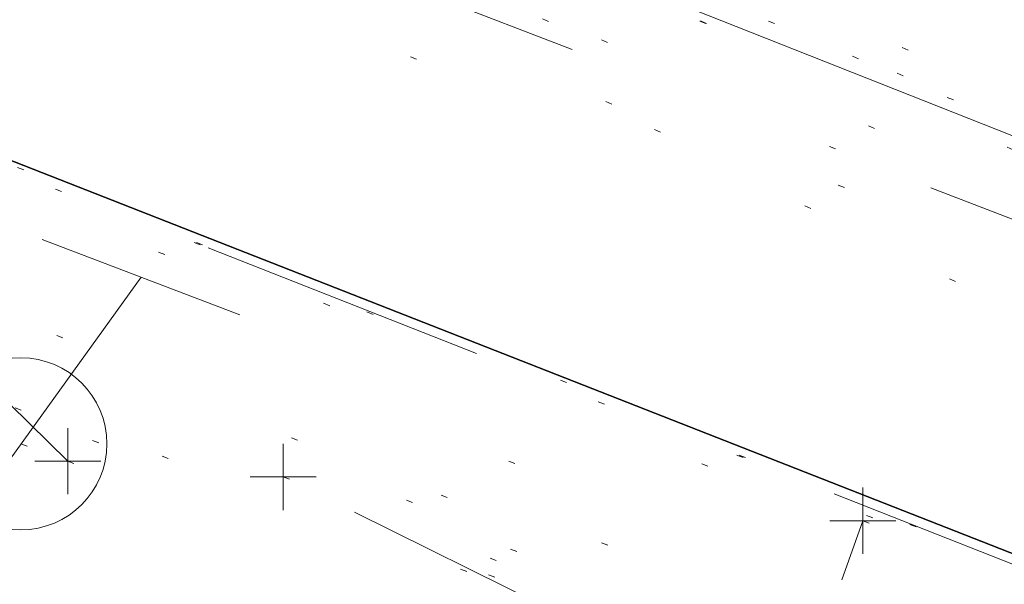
# Model space of a CAD drawing. Extents: x 413123 to 1465301, y 377724 to 504150.
# Tile 106 of 256: x 1463421 to 1463436, y 433136 to 433145. Entities that reach past the tile are written whole.
import ezdxf

# ---------------------------------------------------------------- set-up
doc = ezdxf.new("R2010")
doc.units = 0
doc.header["$MEASUREMENT"] = 0
for name, pattern in [('DGN Style 1', [8.732639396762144, 0.01453018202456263, -8.71810921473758]), ('DGN Style 3', [20.34225483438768, 14.53018202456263, -5.812072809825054]), ('DGN Style 5', [10.171127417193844, 4.35905460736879, -5.812072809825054]), ('ohcombex', [0]), ('teleex', [0])]:
    doc.linetypes.add(name, pattern=pattern)
for name, color, linetype, lineweight in [('PV_X_Curb', 120, 'DGN Style 1', 0), ('PV_X_EOP', 7, 'DGN Style 3', 0), ('PV_X_Walk', 120, 'DGN Style 5', 0), ('RD_X_Concrete_Pad', 9, 'DGN Style 5', 0), ('UT_X_Overhead_Combined', 30, 'ohcombex', 0), ('UT_X_Telecom', 30, 'teleex', 0), ('UT_X_Telecom_Cells', 30, 'Continuous', 0)]:
    doc.layers.add(name, color=color, linetype=linetype, lineweight=lineweight)
for name, color, linetype, lineweight, transparency in [('SV_Observation (Construction)', 97, 'DGN Style 1', 0, 0.9), ('SV_Setup (Construction)', 4, 'Continuous', 30, 0.9), ('SV_X_Shot_Marker (Construction)', 40, 'Continuous', 0, 0.5)]:
    doc.layers.add(name, color=color, linetype=linetype, lineweight=lineweight, transparency=transparency)

# ---------------------------------------------------------------- blocks, each defined once
blk = doc.blocks.new('SVPT_2442')
at = {"layer": 'SV_X_Shot_Marker (Construction)', "transparency": 33554495}
for p, q in [((0, 0.02500000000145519), (0, -0.02500000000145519)), ((-0.02500000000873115, 0), (0.02499999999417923, 0))]:
    blk.add_line(p, q, dxfattribs=at)
blk.add_point((0, 0), dxfattribs=at)
blk = doc.blocks.new('SVPT_2444')
at = {"layer": 'SV_X_Shot_Marker (Construction)', "transparency": 33554495}
for p, q in [((0, 0.02500000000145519), (0, -0.02499999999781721)), ((-0.02499999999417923, 0), (0.02500000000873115, 0))]:
    blk.add_line(p, q, dxfattribs=at)
blk.add_point((0, 0), dxfattribs=at)
blk = doc.blocks.new('TELP_1')
at = {"layer": 'UT_X_Telecom_Cells', "color": 30, "linetype": 'Continuous', "lineweight": 0}
for p, q in [((0.0401666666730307, 0.1499999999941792), (-0.04016666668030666, -0.1500000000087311)), ((0.120166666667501, 0.1499999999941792), (-0.03983333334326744, 0.1499999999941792))]:
    blk.add_line(p, q, dxfattribs=at)
blk.add_circle((0, 0), 0.065, dxfattribs=at)
blk = doc.blocks.new('SVPT_2447')
at = {"layer": 'SV_X_Shot_Marker (Construction)', "transparency": 33554495}
for p, q in [((0, 0.02500000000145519), (0, -0.02500000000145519)), ((-0.02499999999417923, 0), (0.02500000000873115, 0))]:
    blk.add_line(p, q, dxfattribs=at)
blk.add_point((0, 0), dxfattribs=at)

msp = doc.modelspace()

# ---------------------------------------------------------------- linework, layer by layer
at = {"layer": 'PV_X_Curb'}
for points, knots in [([(1463694.730807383, 433042.1012902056, 573.2000085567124), (1463688.122071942, 433044.6665198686, 573.2117681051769), (1463681.5133365, 433047.2317495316, 573.2235276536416), (1463674.904601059, 433049.7969791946, 573.2352872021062), (1463669.906627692, 433051.7384291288, 573.2422034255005), (1463664.908654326, 433053.679879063, 573.249119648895), (1463659.910680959, 433055.6213289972, 573.2560358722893), (1463659.31440991, 433055.8530469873, 573.3282538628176), (1463658.718138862, 433056.0847649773, 573.400471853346), (1463658.121867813, 433056.3164829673, 573.4726898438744), (1463656.811811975, 433056.8455353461, 573.4691755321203), (1463655.501756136, 433057.3745877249, 573.4656612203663), (1463654.191700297, 433057.9036401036, 573.4621469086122), (1463647.078403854, 433060.7016199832, 573.4311409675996), (1463639.965107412, 433063.4995998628, 573.4001350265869), (1463632.851810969, 433066.2975797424, 573.3691290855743), (1463626.603526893, 433068.7760307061, 573.3262890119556), (1463620.355242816, 433071.25448167, 573.2834489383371), (1463614.10695874, 433073.7329326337, 573.2406088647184), (1463606.821724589, 433076.5483492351, 573.1778320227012), (1463599.536490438, 433079.3637658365, 573.1150551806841), (1463592.251256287, 433082.1791824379, 573.052278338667), (1463585.048675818, 433085.0513616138, 572.9767093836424), (1463577.846095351, 433087.9235407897, 572.901140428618), (1463570.643514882, 433090.7957199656, 572.8255714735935), (1463568.520856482, 433091.6009161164, 572.8136526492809), (1463566.398198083, 433092.4061122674, 572.8017338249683), (1463564.275539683, 433093.2113084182, 572.7898150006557), (1463563.658286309, 433093.4932407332, 572.723361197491), (1463563.041032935, 433093.7751730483, 572.6569073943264), (1463562.423779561, 433094.0571053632, 572.5904535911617), (1463557.897842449, 433095.8076798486, 572.5495712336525), (1463553.371905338, 433097.5582543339, 572.5086888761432), (1463548.845968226, 433099.3088288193, 572.4678065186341), (1463541.746736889, 433102.0973839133, 572.4116307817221), (1463534.647505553, 433104.8859390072, 572.3554550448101), (1463527.548274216, 433107.6744941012, 572.2992793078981), (1463527.099574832, 433107.8541490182, 572.3819727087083), (1463526.650875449, 433108.0338039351, 572.4646661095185), (1463526.202176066, 433108.2134588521, 572.5473595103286), (1463518.442801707, 433111.2934591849, 572.5872886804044), (1463510.683427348, 433114.3734595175, 572.6272178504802), (1463502.924052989, 433117.4534598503, 572.6671470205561), (1463495.101662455, 433120.5759616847, 572.6180249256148), (1463487.279271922, 433123.6984635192, 572.5689028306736), (1463479.456881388, 433126.8209653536, 572.5197807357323), (1463474.540841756, 433128.7396558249, 572.5305568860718), (1463469.624802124, 433130.6583462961, 572.5413330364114), (1463464.708762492, 433132.5770367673, 572.5521091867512), (1463464.15178183, 433132.7738995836, 572.4839343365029), (1463463.594801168, 433132.9707623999, 572.4157594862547), (1463463.037820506, 433133.1676252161, 572.3475846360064), (1463455.395093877, 433136.1460172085, 572.2965798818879), (1463447.752367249, 433139.1244092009, 572.2455751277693), (1463440.10964062, 433142.1028011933, 572.1945703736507), (1463439.463345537, 433142.3911085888, 572.2249332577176), (1463438.817050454, 433142.6794159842, 572.2552961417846), (1463438.170755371, 433142.9677233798, 572.2856590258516), (1463431.589276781, 433145.5431962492, 572.3185177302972), (1463425.007798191, 433148.1186691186, 572.351376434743), (1463418.4263196, 433150.6941419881, 572.3842351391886), (1463413.565512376, 433152.6091060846, 572.3506952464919), (1463408.704705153, 433154.5240701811, 572.3171553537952), (1463403.843897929, 433156.4390342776, 572.2836154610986), (1463402.295983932, 433157.0721267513, 572.2966227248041), (1463400.748069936, 433157.7052192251, 572.3096299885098), (1463399.20015594, 433158.3383116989, 572.3226372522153), (1463398.571326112, 433158.6030358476, 572.2531442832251), (1463397.942496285, 433158.8677599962, 572.1836513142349), (1463397.313666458, 433159.1324841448, 572.1141583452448), (1463389.499427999, 433162.1494767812, 572.1431257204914), (1463381.68518954, 433165.1664694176, 572.172093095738), (1463373.87095108, 433168.1834620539, 572.2010604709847), (1463373.202610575, 433168.4242856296, 572.2485422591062), (1463372.53427007, 433168.6651092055, 572.2960240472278), (1463371.865929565, 433168.9059327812, 572.3435058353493), (1463366.852918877, 433170.8940812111, 572.309207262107), (1463361.839908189, 433172.882229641, 572.2749086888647), (1463356.826897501, 433174.8703780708, 572.2406101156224), (1463350.263613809, 433177.4130764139, 572.2105829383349), (1463343.700330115, 433179.955774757, 572.1805557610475), (1463337.137046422, 433182.4984731, 572.1505285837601), (1463332.732110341, 433184.1753668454, 572.1399057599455), (1463328.327174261, 433185.8522605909, 572.129282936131), (1463323.922238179, 433187.5291543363, 572.1186601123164), (1463323.550514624, 433187.6736224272, 572.0672464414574), (1463323.17879107, 433187.8180905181, 572.0158327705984), (1463322.807067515, 433187.9625586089, 571.9644190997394), (1463314.242457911, 433191.4677850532, 571.9189611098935), (1463305.677848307, 433194.9730114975, 571.8735031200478), (1463297.113238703, 433198.4782379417, 571.8280451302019), (1463296.447798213, 433198.6498683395, 571.8729159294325), (1463295.782357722, 433198.8214987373, 571.917786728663), (1463295.116917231, 433198.9931291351, 571.9626575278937), (1463288.43623397, 433201.6173953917, 571.9595616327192), (1463281.755550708, 433204.2416616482, 571.9564657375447), (1463275.074867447, 433206.8659279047, 571.9533698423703), (1463270.698621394, 433208.5836220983, 571.955071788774), (1463266.322375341, 433210.3013162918, 571.9567737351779), (1463261.946129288, 433212.0190104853, 571.9584756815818), (1463261.255964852, 433212.2907585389, 571.8814296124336), (1463260.565800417, 433212.5625065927, 571.8043835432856), (1463259.875635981, 433212.8342546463, 571.7273374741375), (1463253.221984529, 433215.4661261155, 571.684237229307), (1463246.568333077, 433218.0979975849, 571.6411369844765), (1463239.914681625, 433220.7298690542, 571.5980367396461), (1463232.697418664, 433223.5591135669, 571.584901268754), (1463225.480155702, 433226.3883580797, 571.5717657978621), (1463218.262892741, 433229.2176025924, 571.5586303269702), (1463212.689928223, 433231.3845503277, 571.501804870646), (1463207.116963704, 433233.5514980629, 571.4449794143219), (1463201.543999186, 433235.7184457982, 571.3881539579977), (1463197.702392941, 433237.2969398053, 571.3824755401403), (1463193.860786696, 433238.8754338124, 571.376797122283), (1463190.01918045, 433240.4539278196, 571.3711187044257), (1463189.420555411, 433240.6641899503, 571.4587546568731), (1463188.821930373, 433240.874452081, 571.5463906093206), (1463188.223305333, 433241.0847142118, 571.6340265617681), (1463185.054584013, 433242.3131517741, 571.6250500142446), (1463181.885862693, 433243.5415893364, 571.6160734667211), (1463178.717141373, 433244.7700268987, 571.6070969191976), (1463171.181422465, 433247.7347391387, 571.5342143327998), (1463163.645703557, 433250.6994513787, 571.4613317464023), (1463156.10998465, 433253.6641636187, 571.3884491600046), (1463148.761307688, 433256.5197229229, 571.322577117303), (1463141.412630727, 433259.3752822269, 571.2567050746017), (1463134.063953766, 433262.2308415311, 571.1908330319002), (1463126.984343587, 433264.9936274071, 571.2120531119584), (1463119.904733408, 433267.756413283, 571.2332731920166), (1463112.82512323, 433270.519199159, 571.2544932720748), (1463106.948373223, 433272.8554993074, 571.272380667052), (1463101.071623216, 433275.1917994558, 571.290268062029), (1463095.19487321, 433277.5280996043, 571.3081554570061), (1463087.382378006, 433280.5556578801, 571.2445784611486), (1463079.569882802, 433283.583216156, 571.1810014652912), (1463071.757387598, 433286.6107744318, 571.1174244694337), (1463067.011834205, 433288.4980060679, 571.0790224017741), (1463062.266280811, 433290.385237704, 571.0406203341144), (1463057.520727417, 433292.27246934, 571.0022182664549), (1463052.596696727, 433294.1302708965, 570.9741905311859), (1463047.672666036, 433295.988072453, 570.946162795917), (1463042.748635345, 433297.8458740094, 570.9181350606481), (1463040.996474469, 433298.028892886, 570.6600759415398), (1463037.884741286, 433298.0614564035, 570.3732611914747), (1463033.533792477, 433297.4811137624, 570.213053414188), (1463028.578927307, 433295.8351240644, 570.8846791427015), (1463025.750437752, 433293.3300609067, 570.5443428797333), (1463024.222435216, 433291.00068514, 570.5092220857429), (1463023.412434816, 433289.7658735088, 570.490604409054), (1463022.602434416, 433288.5310618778, 570.4719867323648), (1463021.792434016, 433287.2962502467, 570.4533690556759), (1463021.001432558, 433285.3732457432, 570.5012869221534), (1463020.2104311, 433283.4502412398, 570.549204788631), (1463019.419429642, 433281.5272367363, 570.5971226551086), (1463018.531487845, 433279.3825151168, 570.6481372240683), (1463017.643546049, 433277.2377934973, 570.6991517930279), (1463016.755604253, 433275.0930718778, 570.7501663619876), (1463014.741467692, 433270.0950215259, 570.9656913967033), (1463012.727331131, 433265.096971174, 571.181216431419), (1463010.71319457, 433260.0989208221, 571.3967414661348)], [0, 0, 0, 0, 0.01923076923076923, 0.01923076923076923, 0.01923076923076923, 0.03846153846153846, 0.03846153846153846, 0.03846153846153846, 0.05769230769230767, 0.05769230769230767, 0.05769230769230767, 0.07692307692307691, 0.07692307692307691, 0.07692307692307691, 0.09615384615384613, 0.09615384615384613, 0.09615384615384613, 0.1153846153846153, 0.1153846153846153, 0.1153846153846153, 0.1346153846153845, 0.1346153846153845, 0.1346153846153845, 0.1538461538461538, 0.1538461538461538, 0.1538461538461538, 0.1730769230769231, 0.1730769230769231, 0.1730769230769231, 0.1923076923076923, 0.1923076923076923, 0.1923076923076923, 0.2115384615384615, 0.2115384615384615, 0.2115384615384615, 0.2307692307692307, 0.2307692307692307, 0.2307692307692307, 0.25, 0.25, 0.25, 0.269230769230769, 0.269230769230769, 0.269230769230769, 0.2884615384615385, 0.2884615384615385, 0.2884615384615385, 0.3076923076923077, 0.3076923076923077, 0.3076923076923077, 0.3269230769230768, 0.3269230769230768, 0.3269230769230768, 0.3461538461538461, 0.3461538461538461, 0.3461538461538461, 0.3653846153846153, 0.3653846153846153, 0.3653846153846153, 0.3846153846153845, 0.3846153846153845, 0.3846153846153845, 0.4038461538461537, 0.4038461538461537, 0.4038461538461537, 0.423076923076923, 0.423076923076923, 0.423076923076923, 0.4423076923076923, 0.4423076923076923, 0.4423076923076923, 0.4615384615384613, 0.4615384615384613, 0.4615384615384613, 0.4807692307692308, 0.4807692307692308, 0.4807692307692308, 0.5, 0.5, 0.5, 0.5192307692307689, 0.5192307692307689, 0.5192307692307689, 0.538461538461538, 0.538461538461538, 0.538461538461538, 0.5576923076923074, 0.5576923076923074, 0.5576923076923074, 0.576923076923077, 0.576923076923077, 0.576923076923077, 0.5961538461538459, 0.5961538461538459, 0.5961538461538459, 0.6153846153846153, 0.6153846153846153, 0.6153846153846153, 0.6346153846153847, 0.6346153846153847, 0.6346153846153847, 0.6538461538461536, 0.6538461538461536, 0.6538461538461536, 0.673076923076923, 0.673076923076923, 0.673076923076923, 0.6923076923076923, 0.6923076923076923, 0.6923076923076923, 0.7115384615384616, 0.7115384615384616, 0.7115384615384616, 0.7307692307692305, 0.7307692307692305, 0.7307692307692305, 0.7499999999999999, 0.7499999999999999, 0.7499999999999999, 0.7692307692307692, 0.7692307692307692, 0.7692307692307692, 0.7884615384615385, 0.7884615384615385, 0.7884615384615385, 0.8076923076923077, 0.8076923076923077, 0.8076923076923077, 0.826923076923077, 0.826923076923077, 0.826923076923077, 0.846153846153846, 0.846153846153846, 0.846153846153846, 0.8653846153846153, 0.8653846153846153, 0.8653846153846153, 0.8846153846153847, 0.8846153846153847, 0.8846153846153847, 0.9038461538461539, 0.9038461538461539, 0.9038461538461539, 0.9087225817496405, 0.9125585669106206, 0.9159702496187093, 0.9230769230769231, 0.9230769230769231, 0.9230769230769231, 0.9423076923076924, 0.9423076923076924, 0.9423076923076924, 0.9615384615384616, 0.9615384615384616, 0.9615384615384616, 0.9807692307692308, 0.9807692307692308, 0.9807692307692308, 1, 1, 1, 1]), ([(1464212.130625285, 432930.1921386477, 574.8569475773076), (1464211.309927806, 432926.6717508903, 574.8043550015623), (1464208.620583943, 432919.4336842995, 574.59247811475), (1464203.942792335, 432911.4759950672, 574.9755149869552), (1464198.528113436, 432907.065000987, 574.3013993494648), (1464195.129930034, 432904.9843538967, 574.1567793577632), (1464190.424056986, 432902.8821727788, 574.9491376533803), (1464184.484657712, 432901.1540257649, 574.5405969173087), (1464177.178004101, 432901.5982480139, 574.618938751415), (1464172.360644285, 432902.5498269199, 574.540636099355), (1464170.098213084, 432903.4430988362, 574.5563680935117), (1464162.859082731, 432906.3013125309, 574.606705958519), (1464155.619952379, 432909.1595262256, 574.6570438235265), (1464148.380822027, 432912.0177399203, 574.7073816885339), (1464141.151301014, 432914.8902431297, 574.7073216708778), (1464133.92178, 432917.7627463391, 574.7072616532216), (1464126.692258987, 432920.6352495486, 574.7072016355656), (1464118.299673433, 432923.8963305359, 574.7083911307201), (1464109.907087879, 432927.1574115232, 574.7095806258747), (1464101.514502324, 432930.4184925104, 574.7107701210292), (1464094.565360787, 432933.130540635, 574.7407559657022), (1464087.61621925, 432935.8425887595, 574.7707418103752), (1464080.667077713, 432938.554636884, 574.8007276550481), (1464073.934937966, 432941.2263393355, 574.8213669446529), (1464067.202798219, 432943.898041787, 574.8420062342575), (1464060.470658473, 432946.5697442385, 574.8626455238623), (1464057.576627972, 432947.7186628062, 574.8432796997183), (1464054.682597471, 432948.8675813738, 574.8239138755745), (1464051.788566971, 432950.0164999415, 574.8045480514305), (1464048.178118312, 432951.4627468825, 574.7485807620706), (1464044.567669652, 432952.9089938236, 574.6926134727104), (1464040.957220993, 432954.3552407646, 574.6366461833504), (1464036.026248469, 432956.2655431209, 574.6576247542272), (1464031.095275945, 432958.1758454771, 574.6786033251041), (1464026.164303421, 432960.0861478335, 574.6995818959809), (1464025.481248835, 432960.3621999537, 574.7846270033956), (1464024.798194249, 432960.6382520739, 574.8696721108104), (1464024.115139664, 432960.9143041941, 574.9547172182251), (1464019.953009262, 432962.5411523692, 574.9621940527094), (1464015.790878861, 432964.1680005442, 574.9696708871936), (1464011.628748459, 432965.7948487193, 574.977147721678), (1464011.04864364, 432966.0149524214, 574.8862879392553), (1464010.46853882, 432966.2350561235, 574.7954281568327), (1464009.888434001, 432966.4551598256, 574.7045683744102), (1464003.274891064, 432969.0729880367, 574.7150542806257), (1463996.661348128, 432971.6908162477, 574.7255401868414), (1463990.047805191, 432974.3086444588, 574.736026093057), (1463988.669673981, 432974.8809759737, 574.7338566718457), (1463987.29154277, 432975.4533074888, 574.7316872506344), (1463985.91341156, 432976.0256390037, 574.7295178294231), (1463985.302306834, 432976.2580753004, 574.8215004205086), (1463984.691202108, 432976.4905115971, 574.9134830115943), (1463984.080097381, 432976.7229478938, 575.0054656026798), (1463979.817419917, 432978.3858828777, 575.0066354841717), (1463975.554742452, 432980.0488178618, 575.0078053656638), (1463971.292064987, 432981.7117528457, 575.0089752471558), (1463963.356387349, 432984.9149377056, 575.0146263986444), (1463955.420709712, 432988.1181225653, 575.0202775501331), (1463947.485032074, 432991.3213074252, 575.0259287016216), (1463941.290077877, 432993.6868748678, 575.0083102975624), (1463935.095123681, 432996.0524423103, 574.990691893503), (1463928.900169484, 432998.4180097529, 574.9730734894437), (1463921.313287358, 433001.3706240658, 574.974915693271), (1463913.726405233, 433004.3232383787, 574.9767578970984), (1463906.139523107, 433007.2758526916, 574.9786001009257), (1463898.560596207, 433010.2391392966, 574.9626699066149), (1463890.981669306, 433013.2024259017, 574.9467397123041), (1463883.402742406, 433016.1657125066, 574.9308095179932), (1463881.345594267, 433016.9902447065, 574.9117253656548), (1463879.288446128, 433017.8147769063, 574.8926412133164), (1463877.231297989, 433018.6393091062, 574.8735570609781), (1463876.686567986, 433018.90836837, 574.7907628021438), (1463876.141837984, 433019.1774276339, 574.7079685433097), (1463875.597107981, 433019.4464868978, 574.6251742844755), (1463866.491552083, 433023.0102079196, 574.5286453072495), (1463857.385996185, 433026.5739289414, 574.4321163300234), (1463848.280440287, 433030.1376499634, 574.3355873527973), (1463842.273435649, 433032.5433451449, 574.290891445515), (1463836.26643101, 433034.9490403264, 574.2461955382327), (1463830.259426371, 433037.354735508, 574.2014996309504), (1463827.706954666, 433038.3596743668, 574.2016278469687), (1463825.154482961, 433039.3646132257, 574.2017560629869), (1463822.602011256, 433040.3695520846, 574.2018842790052), (1463822.273060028, 433040.5216812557, 574.2449460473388), (1463821.9441088, 433040.673810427, 574.2880078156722), (1463821.615157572, 433040.8259395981, 574.3310695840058), (1463814.081882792, 433043.8160048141, 574.2658061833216), (1463806.548608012, 433046.8060700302, 574.2005427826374), (1463799.015333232, 433049.7961352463, 574.1352793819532), (1463790.881392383, 433052.9784830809, 574.0409375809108), (1463782.747451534, 433056.1608309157, 573.9465957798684), (1463774.613510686, 433059.3431787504, 573.8522539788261), (1463767.30279864, 433062.1866842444, 573.7907467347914), (1463759.992086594, 433065.0301897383, 573.7292394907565), (1463752.681374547, 433067.8736952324, 573.6677322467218), (1463745.746627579, 433070.6484046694, 573.6115134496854), (1463738.81188061, 433073.4231141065, 573.5552946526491), (1463731.877133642, 433076.1978235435, 573.4990758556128), (1463723.920721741, 433079.269784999, 573.4558768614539), (1463715.96430984, 433082.3417464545, 573.412677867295), (1463708.007897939, 433085.4137079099, 573.3694788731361), (1463699.705494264, 433088.6982952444, 573.2960693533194), (1463691.40309059, 433091.9828825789, 573.2226598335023), (1463683.100686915, 433095.2674699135, 573.1492503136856), (1463675.369218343, 433098.3176278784, 573.0764007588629), (1463667.637749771, 433101.3677858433, 573.0035512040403), (1463659.906281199, 433104.4179438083, 572.9307016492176), (1463654.180695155, 433106.6960611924, 572.8929602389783), (1463648.455109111, 433108.9741785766, 572.855218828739), (1463642.729523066, 433111.2522959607, 572.8174774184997), (1463634.990870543, 433114.2968556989, 572.7735525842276), (1463627.252218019, 433117.3414154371, 572.7296277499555), (1463619.513565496, 433120.3859751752, 572.6857029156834), (1463610.349498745, 433123.93395352, 572.6620255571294), (1463601.185431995, 433127.4819318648, 572.6383481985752), (1463592.021365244, 433131.0299102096, 572.6146708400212), (1463584.379899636, 433134.0860580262, 572.5703305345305), (1463576.738434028, 433137.1422058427, 572.5259902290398), (1463569.096968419, 433140.1983536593, 572.4816499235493), (1463560.424944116, 433143.6374746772, 572.4263088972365), (1463551.752919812, 433147.0765956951, 572.3709678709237), (1463543.080895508, 433150.5157167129, 572.315626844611), (1463535.024004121, 433153.6725581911, 572.2917231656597), (1463526.967112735, 433156.8293996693, 572.2678194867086), (1463518.910221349, 433159.9862411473, 572.2439158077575), (1463505.273646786, 433165.3724393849, 572.2223349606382), (1463491.637072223, 433170.7586376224, 572.2007541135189), (1463478.00049766, 433176.1448358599, 572.1791732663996), (1463470.02998399, 433179.2607996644, 572.1634328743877), (1463462.05947032, 433182.3767634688, 572.1476924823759), (1463454.08895665, 433185.4927272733, 572.1319520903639), (1463447.976240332, 433187.9013968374, 572.1084402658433), (1463441.863524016, 433190.3100664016, 572.084928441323), (1463435.750807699, 433192.7187359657, 572.0614166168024), (1463430.533446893, 433194.7109056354, 572.0246570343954), (1463425.316086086, 433196.703075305, 571.9878974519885), (1463420.098725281, 433198.6952449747, 571.9511378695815), (1463420.088321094, 433198.7497997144, 571.9601351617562), (1463420.077916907, 433198.804354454, 571.9691324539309), (1463420.067512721, 433198.8589091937, 571.9781297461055)], [0, 0, 0, 0, 0.004233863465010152, 0.009367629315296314, 0.01063404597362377, 0.01259545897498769, 0.01409081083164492, 0.01684419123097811, 0.01986488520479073, 0.02272727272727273, 0.02272727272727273, 0.02272727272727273, 0.04545454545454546, 0.04545454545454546, 0.04545454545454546, 0.06818181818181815, 0.06818181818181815, 0.06818181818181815, 0.09090909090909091, 0.09090909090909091, 0.09090909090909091, 0.1136363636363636, 0.1136363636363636, 0.1136363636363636, 0.1363636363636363, 0.1363636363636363, 0.1363636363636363, 0.159090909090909, 0.159090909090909, 0.159090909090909, 0.1818181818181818, 0.1818181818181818, 0.1818181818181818, 0.2045454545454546, 0.2045454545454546, 0.2045454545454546, 0.2272727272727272, 0.2272727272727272, 0.2272727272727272, 0.2499999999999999, 0.2499999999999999, 0.2499999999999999, 0.2727272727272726, 0.2727272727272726, 0.2727272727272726, 0.2954545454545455, 0.2954545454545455, 0.2954545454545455, 0.3181818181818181, 0.3181818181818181, 0.3181818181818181, 0.3409090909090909, 0.3409090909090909, 0.3409090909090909, 0.3636363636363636, 0.3636363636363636, 0.3636363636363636, 0.3863636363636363, 0.3863636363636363, 0.3863636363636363, 0.4090909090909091, 0.4090909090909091, 0.4090909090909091, 0.4318181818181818, 0.4318181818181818, 0.4318181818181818, 0.4545454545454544, 0.4545454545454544, 0.4545454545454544, 0.4772727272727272, 0.4772727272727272, 0.4772727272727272, 0.4999999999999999, 0.4999999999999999, 0.4999999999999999, 0.5227272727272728, 0.5227272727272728, 0.5227272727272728, 0.5454545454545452, 0.5454545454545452, 0.5454545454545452, 0.5681818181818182, 0.5681818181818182, 0.5681818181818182, 0.5909090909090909, 0.5909090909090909, 0.5909090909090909, 0.6136363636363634, 0.6136363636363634, 0.6136363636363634, 0.6363636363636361, 0.6363636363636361, 0.6363636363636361, 0.6590909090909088, 0.6590909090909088, 0.6590909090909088, 0.6818181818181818, 0.6818181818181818, 0.6818181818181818, 0.7045454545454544, 0.7045454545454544, 0.7045454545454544, 0.7272727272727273, 0.7272727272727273, 0.7272727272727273, 0.75, 0.75, 0.75, 0.7727272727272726, 0.7727272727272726, 0.7727272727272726, 0.7954545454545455, 0.7954545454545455, 0.7954545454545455, 0.8181818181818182, 0.8181818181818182, 0.8181818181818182, 0.8409090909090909, 0.8409090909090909, 0.8409090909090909, 0.8636363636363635, 0.8636363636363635, 0.8636363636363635, 0.8863636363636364, 0.8863636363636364, 0.8863636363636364, 0.9090909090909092, 0.9090909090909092, 0.9090909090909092, 0.9318181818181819, 0.9318181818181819, 0.9318181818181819, 0.9545454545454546, 0.9545454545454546, 0.9545454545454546, 0.9772727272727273, 0.9772727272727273, 0.9772727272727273, 1, 1, 1, 1])]:
    msp.add_open_spline(points, degree=3, knots=knots, dxfattribs=at)
at = {"layer": 'PV_X_EOP'}
for points, knots in [([(1463695.37345491, 433042.3269481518, 573.2056029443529), (1463695.118355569, 433042.4173281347, 573.1929567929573), (1463694.863256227, 433042.5077081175, 573.1803106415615), (1463694.608156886, 433042.5980881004, 573.1676644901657), (1463688.127196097, 433045.133574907, 573.1638691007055), (1463681.646235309, 433047.6690617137, 573.1600737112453), (1463675.165274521, 433050.2045485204, 573.1562783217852), (1463668.255959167, 433052.9440202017, 573.1540820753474), (1463661.346643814, 433055.6834918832, 573.1518858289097), (1463654.437328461, 433058.4229635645, 573.149689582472), (1463647.338400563, 433061.2071824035, 573.1301154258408), (1463640.239472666, 433063.9914012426, 573.1105412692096), (1463633.140544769, 433066.7756200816, 573.0909671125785), (1463626.823799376, 433069.2202639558, 573.0453158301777), (1463620.507053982, 433071.6649078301, 572.999664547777), (1463614.190308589, 433074.1095517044, 572.9540132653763), (1463606.930945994, 433076.9629614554, 572.8967218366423), (1463599.671583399, 433079.8163712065, 572.8394304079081), (1463592.412220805, 433082.6697809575, 572.7821389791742), (1463585.208613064, 433085.5359198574, 572.7224006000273), (1463578.005005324, 433088.4020587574, 572.6626622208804), (1463570.801397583, 433091.2681976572, 572.6029238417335), (1463563.539543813, 433094.1288766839, 572.5195568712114), (1463556.277690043, 433096.9895557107, 572.4361899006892), (1463549.015836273, 433099.8502347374, 572.3528229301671), (1463541.464235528, 433102.896740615, 572.3143753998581), (1463533.912634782, 433105.9432464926, 572.2759278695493), (1463526.361034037, 433108.9897523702, 572.2374803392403), (1463524.510466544, 433109.6486739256, 572.222419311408), (1463522.659899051, 433110.307595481, 572.2073582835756), (1463520.809331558, 433110.9665170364, 572.1922972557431), (1463520.996148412, 433111.478044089, 572.2051758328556), (1463521.182965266, 433111.9895711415, 572.2180544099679), (1463521.36978212, 433112.5010981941, 572.2309329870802), (1463520.520611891, 433112.8412018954, 572.2365752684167), (1463519.671441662, 433113.1813055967, 572.2422175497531), (1463518.822271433, 433113.5214092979, 572.2478598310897), (1463518.644435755, 433113.0349413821, 572.2388127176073), (1463518.466600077, 433112.5484734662, 572.229765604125), (1463518.288764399, 433112.0620055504, 572.2207184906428), (1463514.835464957, 433113.4033588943, 572.2367800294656), (1463511.382165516, 433114.7447122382, 572.2528415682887), (1463507.928866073, 433116.0860655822, 572.2689031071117), (1463493.594865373, 433121.7420238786, 572.2482959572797), (1463479.260864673, 433127.3979821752, 572.2276888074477), (1463464.926863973, 433133.0539404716, 572.2070816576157), (1463449.455525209, 433139.0728186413, 572.1640707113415), (1463433.984186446, 433145.0916968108, 572.1210597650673), (1463418.512847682, 433151.1105749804, 572.0780488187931), (1463413.328996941, 433153.1553309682, 572.0135393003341), (1463408.145146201, 433155.200086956, 571.9490297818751), (1463402.961295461, 433157.2448429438, 571.8845202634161), (1463403.132465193, 433157.7716799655, 571.9190447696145), (1463403.303634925, 433158.2985169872, 571.953569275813), (1463403.474804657, 433158.825354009, 571.9880937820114), (1463402.600267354, 433159.1613721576, 571.9863420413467), (1463401.725730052, 433159.4973903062, 571.984590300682), (1463400.851192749, 433159.8334084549, 571.9828385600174), (1463400.653049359, 433159.3552482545, 571.9439093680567), (1463400.454905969, 433158.8770880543, 571.9049801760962), (1463400.256762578, 433158.3989278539, 571.8660509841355), (1463399.322085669, 433158.774478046, 571.9116587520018), (1463398.387408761, 433159.150028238, 571.9572665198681), (1463397.452731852, 433159.5255784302, 572.0028742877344), (1463389.04126259, 433162.8168634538, 571.9920574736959), (1463380.629793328, 433166.1081484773, 571.9812406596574), (1463372.218324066, 433169.3994335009, 571.9704238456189), (1463367.156032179, 433171.3851717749, 571.9528553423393), (1463362.093740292, 433173.370910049, 571.9352868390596), (1463357.031448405, 433175.3566483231, 571.91771833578), (1463350.485608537, 433177.9162151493, 571.9032139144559), (1463343.93976867, 433180.4757819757, 571.8887094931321), (1463337.393928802, 433183.0353488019, 571.8742050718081), (1463332.955818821, 433184.7683232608, 571.8612483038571), (1463328.517708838, 433186.5012977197, 571.8482915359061), (1463324.079598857, 433188.2342721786, 571.835334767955), (1463307.834725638, 433194.592922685, 571.7755947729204), (1463291.58985242, 433200.9515731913, 571.7158547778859), (1463275.344979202, 433207.3102236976, 571.6561147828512), (1463270.255842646, 433209.3105723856, 571.6395679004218), (1463265.16670609, 433211.3109210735, 571.6230210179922), (1463260.077569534, 433213.3112697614, 571.6064741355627), (1463253.452444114, 433215.9179517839, 571.5595870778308), (1463246.827318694, 433218.5246338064, 571.5127000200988), (1463240.202193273, 433221.1313158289, 571.4658129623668), (1463232.962477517, 433223.9732301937, 571.4532933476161), (1463225.722761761, 433226.8151445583, 571.4407737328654), (1463218.483046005, 433229.6570589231, 571.4282541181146), (1463212.90690448, 433231.8646312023, 571.4088467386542), (1463207.330762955, 433234.0722034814, 571.3894393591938), (1463201.754621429, 433236.2797757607, 571.3700319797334), (1463194.142429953, 433239.2572758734, 571.3409586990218), (1463186.530238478, 433242.2347759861, 571.3118854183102), (1463178.918047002, 433245.2122760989, 571.2828121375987), (1463169.428496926, 433248.9128530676, 571.1919051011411), (1463159.93894685, 433252.6134300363, 571.1009980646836), (1463150.449396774, 433256.314007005, 571.0100910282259), (1463145.077359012, 433258.4557943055, 570.9673048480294), (1463139.70532125, 433260.5975816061, 570.9245186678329), (1463134.333283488, 433262.7393689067, 570.8817324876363), (1463132.297653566, 433263.5246301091, 570.8037126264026), (1463130.262023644, 433264.3098913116, 570.7256927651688), (1463128.226393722, 433265.0951525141, 570.6476729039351), (1463128.413443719, 433265.4813551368, 570.6980714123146), (1463128.600493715, 433265.8675577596, 570.748469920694), (1463128.787543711, 433266.2537603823, 570.7988684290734), (1463127.919822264, 433266.676285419, 570.7925938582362), (1463127.052100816, 433267.0988104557, 570.786319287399), (1463126.184379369, 433267.5213354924, 570.7800447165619), (1463126.004706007, 433267.0870623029, 570.7088488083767), (1463125.825032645, 433266.6527891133, 570.6376529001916), (1463125.645359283, 433266.2185159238, 570.5664569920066), (1463121.458270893, 433267.8591123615, 570.6667666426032), (1463117.271182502, 433269.4997087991, 570.7670762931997), (1463113.084094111, 433271.1403052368, 570.8673859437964), (1463107.189564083, 433273.4271367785, 570.8747985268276), (1463101.295034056, 433275.7139683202, 570.8822111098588), (1463095.400504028, 433278.0007998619, 570.88962369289), (1463087.576983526, 433281.0591137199, 570.8606773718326), (1463079.753463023, 433284.117427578, 570.8317310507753), (1463071.92994252, 433287.175741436, 570.8027847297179), (1463067.216062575, 433289.0371870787, 570.7609532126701), (1463062.502182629, 433290.8986327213, 570.7191216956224), (1463057.788302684, 433292.7600783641, 570.6772901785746), (1463055.438489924, 433293.6549933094, 570.597871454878), (1463053.088677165, 433294.5499082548, 570.5184527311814), (1463050.738864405, 433295.4448232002, 570.4390340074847), (1463050.919405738, 433295.974786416, 570.493206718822), (1463051.099947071, 433296.5047496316, 570.547379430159), (1463051.280488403, 433297.0347128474, 570.6015521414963), (1463050.479713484, 433297.3478403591, 570.5996470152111), (1463049.678938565, 433297.660967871, 570.5977418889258), (1463048.878163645, 433297.9740953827, 570.5958367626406), (1463048.616684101, 433297.4827268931, 570.554312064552), (1463048.355204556, 433296.9913584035, 570.5127873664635), (1463048.093725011, 433296.499989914, 570.471262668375), (1463046.16244202, 433297.1796919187, 570.4532430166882), (1463044.231159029, 433297.8593939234, 570.4352233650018), (1463042.299876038, 433298.5390959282, 570.4172037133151), (1463040.683227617, 433298.6270722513, 570.3881765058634), (1463037.665619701, 433298.5647521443, 570.3323767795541), (1463033.387011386, 433297.9238663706, 570.2772123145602), (1463028.240821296, 433296.3164198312, 570.1397972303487), (1463025.314393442, 433293.7317706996, 570.0019896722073), (1463023.773730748, 433291.3674614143, 569.9858104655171), (1463022.862373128, 433289.9688870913, 569.9762398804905), (1463021.951015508, 433288.5703127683, 569.966669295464), (1463021.039657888, 433287.1717384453, 569.9570987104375)], [0, 0, 0, 0, 0.02083333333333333, 0.02083333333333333, 0.02083333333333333, 0.04166666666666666, 0.04166666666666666, 0.04166666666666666, 0.06249999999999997, 0.06249999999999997, 0.06249999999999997, 0.08333333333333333, 0.08333333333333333, 0.08333333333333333, 0.1041666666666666, 0.1041666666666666, 0.1041666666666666, 0.1249999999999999, 0.1249999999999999, 0.1249999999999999, 0.1458333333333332, 0.1458333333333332, 0.1458333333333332, 0.1666666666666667, 0.1666666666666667, 0.1666666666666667, 0.1875, 0.1875, 0.1875, 0.2083333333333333, 0.2083333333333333, 0.2083333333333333, 0.2291666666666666, 0.2291666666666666, 0.2291666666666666, 0.2499999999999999, 0.2499999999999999, 0.2499999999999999, 0.2708333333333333, 0.2708333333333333, 0.2708333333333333, 0.2916666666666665, 0.2916666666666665, 0.2916666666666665, 0.3125, 0.3125, 0.3125, 0.3333333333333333, 0.3333333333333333, 0.3333333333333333, 0.3541666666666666, 0.3541666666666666, 0.3541666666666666, 0.375, 0.375, 0.375, 0.3958333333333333, 0.3958333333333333, 0.3958333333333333, 0.4166666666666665, 0.4166666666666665, 0.4166666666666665, 0.4374999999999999, 0.4374999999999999, 0.4374999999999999, 0.4583333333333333, 0.4583333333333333, 0.4583333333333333, 0.4791666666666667, 0.4791666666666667, 0.4791666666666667, 0.4999999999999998, 0.4999999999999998, 0.4999999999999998, 0.5208333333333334, 0.5208333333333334, 0.5208333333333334, 0.5416666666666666, 0.5416666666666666, 0.5416666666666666, 0.5624999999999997, 0.5624999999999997, 0.5624999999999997, 0.5833333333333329, 0.5833333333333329, 0.5833333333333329, 0.6041666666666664, 0.6041666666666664, 0.6041666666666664, 0.625, 0.625, 0.625, 0.6458333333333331, 0.6458333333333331, 0.6458333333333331, 0.6666666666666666, 0.6666666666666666, 0.6666666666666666, 0.6875, 0.6875, 0.6875, 0.7083333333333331, 0.7083333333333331, 0.7083333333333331, 0.7291666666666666, 0.7291666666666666, 0.7291666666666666, 0.75, 0.75, 0.75, 0.7708333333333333, 0.7708333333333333, 0.7708333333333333, 0.7916666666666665, 0.7916666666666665, 0.7916666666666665, 0.8125, 0.8125, 0.8125, 0.8333333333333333, 0.8333333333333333, 0.8333333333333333, 0.8541666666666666, 0.8541666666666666, 0.8541666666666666, 0.875, 0.875, 0.875, 0.8958333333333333, 0.8958333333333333, 0.8958333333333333, 0.9166666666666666, 0.9166666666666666, 0.9166666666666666, 0.9375, 0.9375, 0.9375, 0.9583333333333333, 0.9583333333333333, 0.9583333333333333, 0.9631710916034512, 0.9674286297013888, 0.9713421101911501, 0.9791666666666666, 0.9791666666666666, 0.9791666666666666, 1, 1, 1, 1]), ([(1464214.200372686, 432930.0125938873, 574.6750505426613), (1464213.214898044, 432926.361571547, 574.6554390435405), (1464210.335317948, 432919.1136593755, 574.599029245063), (1464204.815820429, 432909.1018665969, 574.3565281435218), (1464195.494840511, 432902.6681098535, 574.2832162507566), (1464186.151923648, 432899.5681180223, 574.3579811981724), (1464179.771464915, 432899.4143722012, 574.2952422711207), (1464176.994920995, 432899.668020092, 574.2613856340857), (1464177.044937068, 432900.1320857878, 574.246040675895), (1464177.09495314, 432900.5961514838, 574.2306957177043), (1464177.144969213, 432901.0602171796, 574.2153507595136), (1464175.927058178, 432901.3040810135, 574.2430371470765), (1464174.709147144, 432901.5479448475, 574.2707235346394), (1464173.491236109, 432901.7918086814, 574.2984099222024), (1464172.308644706, 432902.1755399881, 574.3005170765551), (1464171.126053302, 432902.5592712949, 574.3026242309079), (1464169.943461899, 432902.9430026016, 574.3047313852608), (1464162.723370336, 432905.8427434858, 574.3155121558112), (1464155.503278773, 432908.7424843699, 574.3262929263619), (1464148.28318721, 432911.642225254, 574.3370736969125), (1464140.963550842, 432914.5045510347, 574.3540033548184), (1464133.643914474, 432917.3668768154, 574.3709330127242), (1464126.324278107, 432920.229202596, 574.3878626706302), (1464117.99499256, 432923.5208416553, 574.3850035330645), (1464109.665707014, 432926.8124807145, 574.3821443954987), (1464101.336421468, 432930.1041197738, 574.379285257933), (1464094.336812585, 432932.7637912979, 574.3758200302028), (1464087.337203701, 432935.4234628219, 574.3723548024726), (1464080.337594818, 432938.083134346, 574.3688895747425), (1464078.566977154, 432938.7843228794, 574.3609047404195), (1464076.79635949, 432939.4855114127, 574.3529199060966), (1464075.025741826, 432940.1866999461, 574.3449350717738), (1464074.785709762, 432939.7564827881, 574.378228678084), (1464074.545677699, 432939.3262656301, 574.4115222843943), (1464074.305645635, 432938.8960484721, 574.4448158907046), (1464073.469345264, 432939.1969356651, 574.4458787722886), (1464072.633044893, 432939.4978228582, 574.4469416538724), (1464071.796744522, 432939.7987100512, 574.4480045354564), (1464071.97040793, 432940.312748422, 574.4287374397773), (1464072.144071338, 432940.8267867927, 574.409470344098), (1464072.317734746, 432941.3408251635, 574.3902032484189), (1464068.292155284, 432942.9036241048, 574.4173304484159), (1464064.266575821, 432944.4664230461, 574.444457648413), (1464060.240996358, 432946.0292219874, 574.4715848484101), (1464057.404422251, 432947.1787736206, 574.4864594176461), (1464054.567848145, 432948.3283252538, 574.5013339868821), (1464051.731274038, 432949.477876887, 574.516208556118), (1464048.063307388, 432950.938260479, 574.5399384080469), (1464044.395340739, 432952.398644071, 574.5636682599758), (1464040.727374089, 432953.8590276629, 574.5873981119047), (1464034.963458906, 432956.1062960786, 574.5898090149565), (1464029.199543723, 432958.3535644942, 574.5922199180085), (1464023.43562854, 432960.6008329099, 574.5946308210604), (1464018.911872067, 432962.4084709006, 574.5961729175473), (1464014.388115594, 432964.2161088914, 574.5977150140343), (1464009.864359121, 432966.0237468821, 574.5992571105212), (1464003.210304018, 432968.6501103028, 574.6283223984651), (1463996.556248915, 432971.2764737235, 574.657387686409), (1463989.902193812, 432973.9028371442, 574.686452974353), (1463983.644315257, 432976.3395090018, 574.6736079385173), (1463977.386436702, 432978.7761808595, 574.6607629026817), (1463971.128558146, 432981.2128527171, 574.6479178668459), (1463963.156694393, 432984.301570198, 574.6367747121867), (1463955.184830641, 432987.390287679, 574.6256315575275), (1463947.212966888, 432990.47900516, 574.6144884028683), (1463942.061457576, 432992.5408900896, 574.6094202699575), (1463936.909948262, 432994.6027750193, 574.6043521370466), (1463931.758438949, 432996.664659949, 574.5992840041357), (1463931.530278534, 432996.2388306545, 574.6105157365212), (1463931.302118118, 432995.8130013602, 574.6217474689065), (1463931.073957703, 432995.3871720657, 574.632979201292), (1463930.282763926, 432995.6687107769, 574.6290528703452), (1463929.49157015, 432995.9502494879, 574.6251265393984), (1463928.700376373, 432996.2317881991, 574.6212002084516), (1463928.807214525, 432996.705476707, 574.599354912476), (1463928.914052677, 432997.1791652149, 574.5775096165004), (1463929.020890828, 432997.6528537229, 574.5556643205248), (1463921.266149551, 433000.7043133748, 574.5760262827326), (1463913.511408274, 433003.7557730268, 574.5963882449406), (1463905.756666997, 433006.8072326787, 574.6167502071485), (1463898.165981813, 433009.7920181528, 574.6054520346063), (1463890.575296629, 433012.776803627, 574.594153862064), (1463882.984611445, 433015.7615891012, 574.5828556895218), (1463880.966246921, 433016.5788460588, 574.5677215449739), (1463878.947882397, 433017.3961030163, 574.552587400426), (1463876.929517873, 433018.2133599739, 574.5374532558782), (1463867.305783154, 433022.067236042, 574.4562781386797), (1463857.682048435, 433025.9211121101, 574.3751030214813), (1463848.058313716, 433029.7749881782, 574.293927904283), (1463842.0887679, 433032.15228938, 574.255719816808), (1463836.119222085, 433034.5295905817, 574.2175117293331), (1463830.149676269, 433036.9068917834, 574.1793036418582), (1463819.702520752, 433040.977061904, 574.114036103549), (1463809.255365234, 433045.0472320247, 574.0487685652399), (1463798.808209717, 433049.1174021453, 573.9835010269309), (1463790.688310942, 433052.3725879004, 573.8786775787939), (1463782.568412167, 433055.6277736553, 573.7738541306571), (1463774.448513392, 433058.8829594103, 573.6690306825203), (1463767.127717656, 433061.7370183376, 573.6030643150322), (1463759.806921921, 433064.591077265, 573.537097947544), (1463752.486126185, 433067.4451361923, 573.471131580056), (1463745.56751996, 433070.1466192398, 573.433483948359), (1463738.648913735, 433072.8481022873, 573.3958363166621), (1463731.73030751, 433075.5495853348, 573.3581886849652), (1463723.782972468, 433078.7051245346, 573.309049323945), (1463715.835637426, 433081.8606637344, 573.2599099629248), (1463707.888302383, 433085.0162029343, 573.2107706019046), (1463699.550043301, 433088.2607631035, 573.1408028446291), (1463691.211784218, 433091.5053232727, 573.0708350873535), (1463682.873525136, 433094.7498834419, 573.000867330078), (1463675.16451759, 433097.807374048, 572.9256101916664), (1463667.455510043, 433100.8648646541, 572.8503530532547), (1463659.746502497, 433103.9223552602, 572.7750959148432), (1463653.994087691, 433106.172674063, 572.7096262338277), (1463648.241672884, 433108.4229928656, 572.6441565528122), (1463642.489258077, 433110.6733116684, 572.5786868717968), (1463636.478925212, 433113.0512697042, 572.4919426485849), (1463630.468592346, 433115.4292277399, 572.4051984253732), (1463624.458259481, 433117.8071857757, 572.3184542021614), (1463624.206116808, 433117.2726760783, 572.3829538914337), (1463623.953974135, 433116.738166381, 572.447453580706), (1463623.701831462, 433116.2036566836, 572.5119532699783), (1463622.025810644, 433116.809407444, 572.5010582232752), (1463620.349789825, 433117.4151582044, 572.4901631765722), (1463618.673769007, 433118.0209089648, 572.4792681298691), (1463618.897990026, 433118.6383812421, 572.4475864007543), (1463619.122211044, 433119.2558535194, 572.4159046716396), (1463619.346432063, 433119.8733257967, 572.3842229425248), (1463610.151052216, 433123.4149093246, 572.3947054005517), (1463600.955672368, 433126.9564928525, 572.4051878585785), (1463591.760292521, 433130.4980763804, 572.4156703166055), (1463584.186192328, 433133.515636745, 572.3803871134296), (1463576.612092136, 433136.5331971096, 572.3451039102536), (1463569.037991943, 433139.5507574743, 572.3098207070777), (1463560.349163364, 433142.995578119, 572.2824074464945), (1463551.660334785, 433146.4403987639, 572.2549941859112), (1463542.971506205, 433149.8852194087, 572.227580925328), (1463534.92764778, 433153.0839553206, 572.2016946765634), (1463526.883789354, 433156.2826912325, 572.175808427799), (1463518.839930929, 433159.4814271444, 572.1499221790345), (1463505.060674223, 433164.8741050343, 572.1234911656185), (1463491.281417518, 433170.2667829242, 572.0970601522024), (1463477.502160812, 433175.6594608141, 572.0706291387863), (1463469.594324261, 433178.7703649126, 572.0379597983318), (1463461.68648771, 433181.8812690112, 572.0052904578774), (1463453.778651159, 433184.9921731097, 571.9726211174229), (1463447.751023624, 433187.3871797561, 571.9442134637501), (1463441.723396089, 433189.7821864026, 571.9158058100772), (1463435.695768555, 433192.1771930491, 571.8873981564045), (1463430.410020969, 433194.2126202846, 571.8528707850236), (1463425.124273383, 433196.2480475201, 571.8183434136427), (1463419.838525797, 433198.2834747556, 571.7838160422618)], [0, 0, 0, 0, 0.004335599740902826, 0.00918217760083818, 0.01294602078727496, 0.01724212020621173, 0.02040816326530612, 0.02040816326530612, 0.02040816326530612, 0.04081632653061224, 0.04081632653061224, 0.04081632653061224, 0.06122448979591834, 0.06122448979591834, 0.06122448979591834, 0.08163265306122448, 0.08163265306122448, 0.08163265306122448, 0.1020408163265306, 0.1020408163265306, 0.1020408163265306, 0.1224489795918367, 0.1224489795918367, 0.1224489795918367, 0.1428571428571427, 0.1428571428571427, 0.1428571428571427, 0.163265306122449, 0.163265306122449, 0.163265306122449, 0.1836734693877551, 0.1836734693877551, 0.1836734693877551, 0.2040816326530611, 0.2040816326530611, 0.2040816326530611, 0.2244897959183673, 0.2244897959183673, 0.2244897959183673, 0.2448979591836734, 0.2448979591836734, 0.2448979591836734, 0.2653061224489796, 0.2653061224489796, 0.2653061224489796, 0.2857142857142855, 0.2857142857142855, 0.2857142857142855, 0.3061224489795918, 0.3061224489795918, 0.3061224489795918, 0.3265306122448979, 0.3265306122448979, 0.3265306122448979, 0.346938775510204, 0.346938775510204, 0.346938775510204, 0.3673469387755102, 0.3673469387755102, 0.3673469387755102, 0.3877551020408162, 0.3877551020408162, 0.3877551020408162, 0.4081632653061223, 0.4081632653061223, 0.4081632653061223, 0.4285714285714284, 0.4285714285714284, 0.4285714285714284, 0.4489795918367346, 0.4489795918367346, 0.4489795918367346, 0.4693877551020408, 0.4693877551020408, 0.4693877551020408, 0.4897959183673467, 0.4897959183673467, 0.4897959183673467, 0.5102040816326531, 0.5102040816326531, 0.5102040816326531, 0.5306122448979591, 0.5306122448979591, 0.5306122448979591, 0.5510204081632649, 0.5510204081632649, 0.5510204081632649, 0.571428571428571, 0.571428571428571, 0.571428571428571, 0.5918367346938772, 0.5918367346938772, 0.5918367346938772, 0.6122448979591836, 0.6122448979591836, 0.6122448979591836, 0.6326530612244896, 0.6326530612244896, 0.6326530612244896, 0.6530612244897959, 0.6530612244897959, 0.6530612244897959, 0.673469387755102, 0.673469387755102, 0.673469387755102, 0.6938775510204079, 0.6938775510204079, 0.6938775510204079, 0.7142857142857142, 0.7142857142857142, 0.7142857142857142, 0.7346938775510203, 0.7346938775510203, 0.7346938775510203, 0.7551020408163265, 0.7551020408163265, 0.7551020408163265, 0.7755102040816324, 0.7755102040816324, 0.7755102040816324, 0.7959183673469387, 0.7959183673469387, 0.7959183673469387, 0.8163265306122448, 0.8163265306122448, 0.8163265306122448, 0.836734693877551, 0.836734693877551, 0.836734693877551, 0.8571428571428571, 0.8571428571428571, 0.8571428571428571, 0.8775510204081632, 0.8775510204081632, 0.8775510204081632, 0.8979591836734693, 0.8979591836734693, 0.8979591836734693, 0.9183673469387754, 0.9183673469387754, 0.9183673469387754, 0.9387755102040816, 0.9387755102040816, 0.9387755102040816, 0.9591836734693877, 0.9591836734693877, 0.9591836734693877, 0.9795918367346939, 0.9795918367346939, 0.9795918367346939, 1, 1, 1, 1])]:
    msp.add_open_spline(points, degree=3, knots=knots, dxfattribs=at)
at = {"layer": 'PV_X_Walk', "extrusion": (0.009219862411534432, 0.02587781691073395, 0.999622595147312), "elevation": 25273.53369453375, "flags": 128}
msp.add_lwpolyline([(-1233182.640788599, -898804.3576128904), (-1233182.640788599, -898815.4809228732)], dxfattribs=at)
at = {"layer": 'PV_X_Walk'}
for points in [[(1463438.146046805, 433142.9773923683, 572.2831205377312), (1463439.33683931, 433140.7010730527, 572.4172404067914), (1463439.222853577, 433140.4726544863, 572.4090868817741), (1463417.472232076, 433148.8527495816, 572.4765798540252), (1463398.389179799, 433156.4190282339, 572.3488503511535), (1463399.193110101, 433158.3412778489, 572.3245550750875)], [(1463701.368020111, 433032.0216161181, 573.6155484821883), (1463693.451995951, 433035.0749980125, 573.5295020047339), (1463671.817388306, 433043.633988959, 573.6671429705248), (1463652.188048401, 433051.4590613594, 573.631680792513), (1463631.120028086, 433059.8028994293, 573.477101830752), (1463611.553452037, 433067.4528496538, 573.2777250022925), (1463590.171569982, 433075.8741685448, 573.202177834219), (1463567.95375533, 433084.613921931, 573.0171318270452), (1463545.887514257, 433093.210480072, 572.8792014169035), (1463522.83093837, 433102.2874420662, 572.748616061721), (1463500.216272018, 433111.1727780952, 572.7385602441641), (1463476.657047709, 433120.5862160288, 572.6743274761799), (1463459.552254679, 433127.1635916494, 572.5921803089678), (1463437.749214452, 433135.8153911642, 572.4599726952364), (1463415.83608903, 433144.4276339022, 572.5458815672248)]]:
    msp.add_polyline3d(points, dxfattribs=at)
at = {"layer": 'RD_X_Concrete_Pad'}
msp.add_3dface([(1463430.346961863, 433135.2036463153, 572.819285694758), (1463425.359489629, 433137.6667548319, 572.8196337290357), (1463424.266324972, 433135.5030538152, 572.8465474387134), (1463429.257837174, 433133.097634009, 572.8933164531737)], dxfattribs=at)
at = {"layer": 'SV_Observation (Construction)', "transparency": 33554434}
for p, q in [((1463260.251480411, 433205.5917367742, 572.1158177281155), (1463625.061710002, 433062.5083400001, 573.4399999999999)), ((1463625.084422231, 433062.4994319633, 573.3969108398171), (1463260.25624, 433205.5898700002, 572.09)), ((1463360.419794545, 433173.3175208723, 572.2065589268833), (1463625.061710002, 433062.5083400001, 573.4399999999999)), ((1463359.902303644, 433172.0714384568, 574.4717297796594), (1463625.061710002, 433062.5083400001, 573.4399999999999)), ((1463365.082294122, 433170.3774263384, 572.5025660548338), (1463625.061710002, 433062.5083400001, 573.4399999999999)), ((1463355.662221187, 433168.0882334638, 572.2720484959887), (1463625.061710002, 433062.5083400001, 573.4399999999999)), ((1463345.893035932, 433167.1308168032, 572.7809681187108), (1463625.061710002, 433062.5083400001, 573.4399999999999)), ((1463351.28508771, 433166.4183973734, 572.675208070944), (1463625.061710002, 433062.5083400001, 573.4399999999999)), ((1463352.990629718, 433165.3891186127, 572.6238513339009), (1463625.061710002, 433062.5083400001, 573.4399999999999)), ((1463354.207238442, 433164.3760815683, 572.891962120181), (1463625.061710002, 433062.5083400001, 573.4399999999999)), ((1463378.367691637, 433164.1818667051, 572.4096098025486), (1463625.061710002, 433062.5083400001, 573.4399999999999)), ((1463368.4774355, 433162.756517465, 572.3952111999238), (1463625.061710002, 433062.5083400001, 573.4399999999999)), ((1463368.4774355, 433162.756517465, 572.3952111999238), (1463625.061710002, 433062.5083400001, 573.4399999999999)), ((1463400.85119275, 433159.8334084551, 571.9828385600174), (1463625.061710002, 433062.5083400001, 573.4399999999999)), ((1463377.357430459, 433159.4426926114, 572.4761501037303), (1463625.061710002, 433062.5083400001, 573.4399999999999)), ((1463397.452731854, 433159.5255784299, 572.0028742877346), (1463625.061710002, 433062.5083400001, 573.4399999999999)), ((1463397.31366646, 433159.1324841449, 572.1141583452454), (1463625.061710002, 433062.5083400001, 573.4399999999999)), ((1463403.474804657, 433158.8253540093, 571.9880937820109), (1463625.061710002, 433062.5083400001, 573.4399999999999)), ((1463372.485742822, 433158.6232208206, 572.3726916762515), (1463625.061710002, 433062.5083400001, 573.4399999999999)), ((1463371.048692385, 433158.3686575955, 572.3870606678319), (1463625.061710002, 433062.5083400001, 573.4399999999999)), ((1463400.256762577, 433158.3989278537, 571.8660509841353), (1463625.061710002, 433062.5083400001, 573.4399999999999)), ((1463360.142704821, 433158.3055866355, 573.1009658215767), (1463625.061710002, 433062.5083400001, 573.4399999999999)), ((1463399.190936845, 433158.336081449, 572.3246207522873), (1463625.061710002, 433062.5083400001, 573.4399999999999)), ((1463399.200155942, 433158.338311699, 572.3226372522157), (1463625.061710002, 433062.5083400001, 573.4399999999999)), ((1463401.525966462, 433157.8673722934, 571.7574178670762), (1463625.061710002, 433062.5083400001, 573.4399999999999)), ((1463371.748130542, 433157.244753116, 572.4091229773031), (1463625.061710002, 433062.5083400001, 573.4399999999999)), ((1463402.961295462, 433157.2448429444, 571.8845202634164), (1463625.061710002, 433062.5083400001, 573.4399999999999)), ((1463398.389179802, 433156.4190282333, 572.3488503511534), (1463625.061710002, 433062.5083400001, 573.4399999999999)), ((1463403.843897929, 433156.4390342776, 572.2836154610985), (1463625.061710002, 433062.5083400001, 573.4399999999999)), ((1463404.46733909, 433155.3768654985, 572.2942994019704), (1463625.061710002, 433062.5083400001, 573.4399999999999)), ((1463405.198500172, 433155.167185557, 572.2931685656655), (1463625.061710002, 433062.5083400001, 573.4399999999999)), ((1463404.88408538, 433154.8197021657, 572.4099392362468), (1463625.061710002, 433062.5083400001, 573.4399999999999)), ((1463405.780141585, 433154.5108053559, 572.3931182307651), (1463625.061710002, 433062.5083400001, 573.4399999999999)), ((1463382.237976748, 433153.4419869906, 572.400549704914), (1463625.061710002, 433062.5083400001, 573.4399999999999)), ((1463397.27917978, 433151.6606000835, 572.4418575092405), (1463625.061710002, 433062.5083400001, 573.4399999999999)), ((1463418.512847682, 433151.1105749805, 572.0780488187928), (1463625.061710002, 433062.5083400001, 573.4399999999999)), ((1463398.826000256, 433150.6736193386, 572.3310060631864), (1463625.061710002, 433062.5083400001, 573.4399999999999)), ((1463418.426319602, 433150.6941419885, 572.3842351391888), (1463625.061710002, 433062.5083400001, 573.4399999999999)), ((1463395.844040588, 433150.5552339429, 572.4081146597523), (1463625.061710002, 433062.5083400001, 573.4399999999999)), ((1463394.771869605, 433149.907846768, 572.4435250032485), (1463625.061710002, 433062.5083400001, 573.4399999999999)), ((1463417.961917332, 433149.8258490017, 572.490926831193), (1463625.061710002, 433062.5083400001, 573.4399999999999)), ((1463417.472232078, 433148.852749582, 572.4765798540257), (1463625.061710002, 433062.5083400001, 573.4399999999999)), ((1463395.01138931, 433148.6433050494, 572.4021904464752), (1463625.061710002, 433062.5083400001, 573.4399999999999)), ((1463397.695816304, 433147.4789503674, 572.6500505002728), (1463625.061710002, 433062.5083400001, 573.4399999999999)), ((1463415.80126579, 433144.4252747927, 572.5498056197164), (1463625.061710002, 433062.5083400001, 573.4399999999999)), ((1463415.836089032, 433144.4276339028, 572.5458815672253), (1463625.061710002, 433062.5083400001, 573.4399999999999)), ((1463421.393829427, 433138.1683959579, 572.7035232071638), (1463625.061710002, 433062.5083400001, 573.4399999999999)), ((1463422.100882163, 433137.9068630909, 572.7037059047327), (1463625.061710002, 433062.5083400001, 573.4399999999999)), ((1463425.35948963, 433137.6667548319, 572.8196337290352), (1463625.061710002, 433062.5083400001, 573.4399999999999)), ((1463434.129778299, 433137.005920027, 572.4482779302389), (1463625.061710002, 433062.5083400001, 573.4399999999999))]:
    msp.add_line(p, q, dxfattribs=at)
at = {"layer": 'SV_Setup (Construction)', "transparency": 33554434}
for p, q in [((1463260.25624, 433205.5898700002, 572.09), (1463625.061710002, 433062.5083400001, 573.4399999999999)), ((1463260.25624, 433205.5898700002, 572.09), (1463625.061710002, 433062.5083400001, 573.4399999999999)), ((1463625.061710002, 433062.5083400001, 573.4399999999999), (1463260.25624, 433205.5898700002, 572.09))]:
    msp.add_line(p, q, dxfattribs=at)
at = {"layer": 'UT_X_Overhead_Combined'}
msp.add_polyline3d([(1463172.497311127, 433246.6910612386, 571.553627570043), (1463293.92206957, 433198.6323986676, 572.0643474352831), (1463405.198500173, 433155.167185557, 572.2931685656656), (1463522.348892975, 433108.8137131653, 572.717698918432)], dxfattribs=at)
at = {"layer": 'UT_X_Telecom', "extrusion": (-0.008682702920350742, 0.008529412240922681, 0.9999259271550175), "elevation": -8439.386300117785, "flags": 128}
msp.add_lwpolyline([(1463371.905420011, 433225.6489266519), (1463354.686721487, 433242.5623809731)], dxfattribs=at)

# ---------------------------------------------------------------- block references
at = {"layer": 'SV_X_Shot_Marker (Construction)', "transparency": 33554495, "xscale": 20, "yscale": 20, "zscale": 20}
for name, p in [('SVPT_2447', (1463422.100882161, 433137.9068630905, 572.7037059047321)), ('SVPT_2444', (1463425.359489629, 433137.6667548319, 572.8196337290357)), ('SVPT_2442', (1463434.1297783, 433137.0059200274, 572.4482779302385))]:
    msp.add_blockref(name, p, dxfattribs=at)
at = {"layer": 'UT_X_Telecom_Cells', "color": 30, "linetype": 'Continuous', "lineweight": 0, "xscale": 20, "yscale": 20, "zscale": 20, "rotation": 339.2153055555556}
msp.add_blockref('TELP_1', (1463421.393829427, 433138.1683959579, 572.703523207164), dxfattribs=at)

doc.saveas('drawing.dxf')
